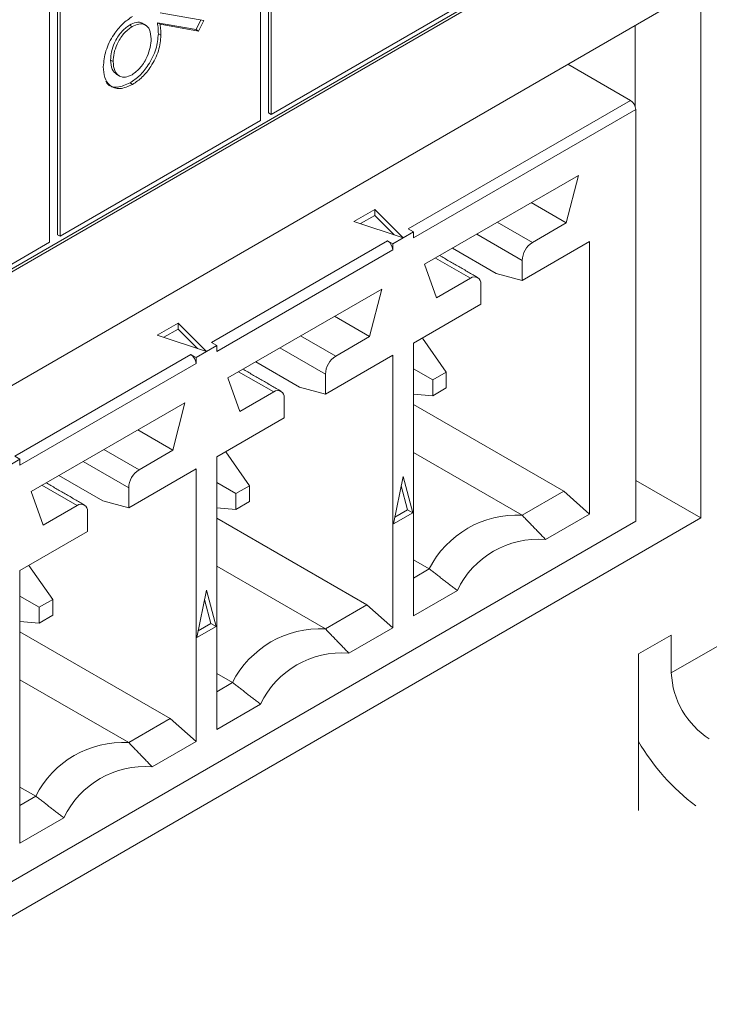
# Model space of a CAD drawing. Header units: inches. Extents: x 0.2 to 16.3, y 0.2 to 11.5.
# Tile 32 of 71: x 4.084 to 4.332, y 1.507 to 1.86. Entities that reach past the tile are written whole.
import ezdxf

# ---------------------------------------------------------------- set-up
doc = ezdxf.new("R2010")
doc.units = ezdxf.units.IN
doc.header["$MEASUREMENT"] = 0

msp = doc.modelspace()

# ---------------------------------------------------------------- linework, layer by layer
at = {"color": 7, "linetype": 'Continuous', "lineweight": 15}
for p, q in [((4.1737538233, 1.9824823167), (4.1737538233, 1.8269789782)), ((4.1746816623, 1.9819466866), (4.1746816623, 1.8264433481)), ((4.1709192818, 1.824271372), (4.1709192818, 1.9797747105)), ((4.0979058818, 1.9386962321), (4.0979058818, 1.7831928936)), ((4.0988337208, 1.938160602), (4.0988337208, 1.7826572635)), ((4.0950713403, 1.7804852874), (4.0950713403, 1.9359886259)), ((3.7172368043, 1.5596442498), (4.3249723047, 1.9104824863)), ((3.7172369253, 1.5607155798), (4.3240444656, 1.9110181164)), ((2.9597207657, 1.081464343), (4.3291508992, 1.8720195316)), ((4.3291508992, 1.8720195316), (4.3291508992, 1.6814933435)), ((4.1746816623, 1.8264433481), (4.2467672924, 1.8680574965)), ((4.134834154, 1.8629345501), (4.1505196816, 1.8601421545)), ((4.149425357, 1.8603369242), (4.1477257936, 1.8568573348)), ((4.1505196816, 1.8601421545), (4.1486536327, 1.8563217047)), ((4.1237981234, 1.8585094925), (4.1247259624, 1.8579738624)), ((4.1477257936, 1.8568573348), (4.1338374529, 1.8593275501)), ((4.1338374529, 1.8593275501), (4.134765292, 1.85879192)), ((4.1486536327, 1.8563217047), (4.134765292, 1.85879192)), ((4.1477257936, 1.8568573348), (4.1486536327, 1.8563217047)), ((4.3055807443, 1.8584126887), (4.3055807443, 1.8292076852)), ((4.1341679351, 1.8554075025), (4.1350957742, 1.8548718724)), ((4.1169813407, 1.8459232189), (4.1179091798, 1.8453875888)), ((4.3038954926, 1.8314257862), (4.2813642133, 1.8444328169)), ((4.1239840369, 1.8377525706), (4.1249118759, 1.8372169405)), ((4.2239980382, 1.7853019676), (4.3038954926, 1.8314257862)), ((4.3057514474, 1.8282112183), (4.225853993, 1.7820873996)), ((4.3057514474, 1.6803337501), (4.3057514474, 1.8282112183)), ((4.1737538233, 1.8269789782), (4.1746816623, 1.8264433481)), ((4.0988337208, 1.7826572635), (4.1709192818, 1.824271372)), ((4.229844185, 1.772603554), (4.2851507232, 1.8045313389)), ((4.2851507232, 1.8045313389), (4.2807893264, 1.7874401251)), ((4.2807893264, 1.7874401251), (4.2681669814, 1.7947268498)), ((4.2044910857, 1.7879712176), (4.2119505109, 1.7922774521)), ((4.2119505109, 1.790134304), (4.2068446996, 1.7871867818)), ((4.2119505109, 1.7922774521), (4.222140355, 1.7820887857)), ((4.2119505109, 1.7922774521), (4.2119505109, 1.790134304)), ((4.2189251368, 1.7831603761), (4.2119505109, 1.790134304)), ((4.222140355, 1.7820887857), (4.2044910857, 1.7879712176)), ((4.2686329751, 1.7804224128), (4.25601063, 1.7877091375)), ((4.2807893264, 1.7874401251), (4.2686329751, 1.7804224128)), ((4.0979058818, 1.7831928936), (4.0988337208, 1.7826572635)), ((4.225853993, 1.7842305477), (4.2184302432, 1.7799449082)), ((4.225853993, 1.7842305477), (4.2239980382, 1.7853019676)), ((4.225853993, 1.7820873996), (4.225853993, 1.7842305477)), ((4.2485863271, 1.7834231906), (4.2649211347, 1.7739933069)), ((4.0229857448, 1.7388711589), (4.0950713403, 1.7804852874)), ((4.1532873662, 1.7444815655), (4.2165742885, 1.7810163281)), ((4.2165742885, 1.7810163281), (4.2184302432, 1.7799449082)), ((4.2184302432, 1.7799449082), (4.2184302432, 1.7778017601)), ((4.2649211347, 1.7667917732), (4.2891409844, 1.7807735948)), ((4.2891409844, 1.7807735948), (4.2891409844, 1.6828755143)), ((4.2184302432, 1.7778017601), (4.1551433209, 1.7412669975)), ((4.2398621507, 1.7783867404), (4.2556414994, 1.7692775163)), ((4.234205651, 1.7605479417), (4.229844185, 1.772603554)), ((4.2337395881, 1.7748523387), (4.2463619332, 1.767565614)), ((4.2649211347, 1.7739933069), (4.2649211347, 1.7667917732)), ((4.2649211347, 1.7667917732), (4.2556414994, 1.7692775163)), ((4.2463619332, 1.767565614), (4.234205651, 1.7605479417)), ((4.2500737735, 1.758220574), (4.2500737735, 1.7654221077)), ((4.1591335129, 1.7317831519), (4.2144400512, 1.7637109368)), ((4.2144400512, 1.7637109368), (4.2100785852, 1.7466196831)), ((4.225853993, 1.7442387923), (4.2500737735, 1.758220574)), ((4.1337804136, 1.7471508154), (4.1412398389, 1.75145705)), ((4.1412398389, 1.75145705), (4.1514296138, 1.7412683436)), ((4.1412398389, 1.75145705), (4.1412398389, 1.7493139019)), ((4.2100785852, 1.7466196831), (4.1974562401, 1.7539064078)), ((4.1514296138, 1.7412683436), (4.1337804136, 1.7471508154)), ((4.1412398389, 1.7493139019), (4.1361340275, 1.7463663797)), ((4.1482144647, 1.742339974), (4.1412398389, 1.7493139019)), ((4.197922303, 1.7396020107), (4.1852999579, 1.7468887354)), ((4.1551433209, 1.7434101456), (4.1477195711, 1.7391245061)), ((4.1551433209, 1.7434101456), (4.1532873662, 1.7444815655)), ((4.1551433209, 1.7412669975), (4.1551433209, 1.7434101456)), ((4.2100785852, 1.7466196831), (4.197922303, 1.7396020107)), ((4.225853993, 1.6463407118), (4.225853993, 1.7442387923)), ((4.2290811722, 1.7461018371), (4.2376771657, 1.7338735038)), ((4.0825766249, 1.7036611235), (4.1458636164, 1.740195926)), ((4.1458636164, 1.740195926), (4.1477195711, 1.7391245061)), ((4.1778756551, 1.7426027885), (4.1942104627, 1.7331729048)), ((4.1942104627, 1.7259713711), (4.2184302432, 1.7399531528)), ((4.2184302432, 1.7399531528), (4.2184302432, 1.6420550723)), ((4.1477195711, 1.736981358), (4.0844325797, 1.7004465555)), ((4.1477195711, 1.7391245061), (4.1477195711, 1.736981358)), ((4.1691514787, 1.7375663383), (4.1849308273, 1.7284571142)), ((4.163028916, 1.7340319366), (4.1756512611, 1.7267452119)), ((4.1942104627, 1.7331729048), (4.1942104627, 1.7259713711)), ((4.2258540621, 1.7350399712), (4.2327756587, 1.7310439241)), ((4.2376771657, 1.7338735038), (4.2327756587, 1.7310439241)), ((4.2376771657, 1.7282134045), (4.2376771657, 1.7338735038)), ((4.1634949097, 1.7197274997), (4.1591335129, 1.7317831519)), ((4.2327756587, 1.7310439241), (4.2327756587, 1.7253838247)), ((4.1756512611, 1.7267452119), (4.1634949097, 1.7197274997)), ((4.1942104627, 1.7259713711), (4.1849308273, 1.7284571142)), ((4.2327756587, 1.7253838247), (4.2258540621, 1.7260017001)), ((4.2327756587, 1.7253838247), (4.2376771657, 1.7282134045)), ((4.0884228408, 1.6909627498), (4.1437293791, 1.7228905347)), ((4.1437293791, 1.7228905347), (4.1393679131, 1.705799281)), ((4.1793631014, 1.7174001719), (4.1793631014, 1.7246017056)), ((4.2258540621, 1.7222815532), (4.2798613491, 1.6911038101)), ((4.1551433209, 1.7034183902), (4.1793631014, 1.7174001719)), ((4.1393679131, 1.705799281), (4.1267455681, 1.7130860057)), ((4.1272116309, 1.6987816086), (4.1145892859, 1.7060683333)), ((4.1393679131, 1.705799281), (4.1272116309, 1.6987816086)), ((4.1583705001, 1.705281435), (4.1669664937, 1.6930531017)), ((4.225853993, 1.7050319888), (4.2649211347, 1.6824790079)), ((4.0844325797, 1.7025897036), (4.077008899, 1.698304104)), ((4.0844325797, 1.7025897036), (4.0825766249, 1.7036611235)), ((4.0844325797, 1.7004465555), (4.0844325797, 1.7025897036)), ((4.107164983, 1.7017823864), (4.1234997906, 1.6923525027)), ((4.1551433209, 1.6055203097), (4.1551433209, 1.7034183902)), ((4.1234997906, 1.685150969), (4.1477195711, 1.6991327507)), ((4.1477195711, 1.6991327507), (4.1477195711, 1.6012346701)), ((4.0984408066, 1.6967459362), (4.1142201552, 1.6876367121)), ((4.15514339, 1.6942195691), (4.1620649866, 1.690223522)), ((4.2186610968, 1.6793500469), (4.2221421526, 1.6963616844)), ((4.2221421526, 1.6963616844), (4.2256231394, 1.6833691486)), ((4.3057515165, 1.6950015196), (4.3291508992, 1.6814933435)), ((4.0927842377, 1.6789070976), (4.0884228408, 1.6909627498)), ((4.092318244, 1.6932115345), (4.104940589, 1.6859248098)), ((4.1234997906, 1.6923525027), (4.1234997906, 1.685150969)), ((4.1669664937, 1.6930531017), (4.1620649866, 1.690223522)), ((4.1669664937, 1.6873930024), (4.1669664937, 1.6930531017)), ((4.2237671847, 1.6844405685), (4.2214627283, 1.6930417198)), ((4.2798613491, 1.6911038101), (4.2649211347, 1.6824790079)), ((4.2798613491, 1.6911038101), (4.2891409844, 1.6828755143)), ((4.318544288, 1.625833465), (4.4340384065, 1.6925068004)), ((4.1234997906, 1.685150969), (4.1142201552, 1.6876367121)), ((4.1620649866, 1.690223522), (4.1620649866, 1.6845634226)), ((4.1620649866, 1.6845634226), (4.1669664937, 1.6873930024)), ((4.104940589, 1.6859248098), (4.0927842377, 1.6789070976)), ((4.1086524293, 1.6765797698), (4.1086524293, 1.6837813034)), ((4.1620649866, 1.6845634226), (4.15514339, 1.685181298)), ((4.2256231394, 1.6833691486), (4.2186610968, 1.6793500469)), ((4.2191582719, 1.6817798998), (4.2237671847, 1.6844405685)), ((4.2237671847, 1.6844405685), (4.2256231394, 1.6833691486)), ((4.3291508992, 1.6814933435), (2.9597207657, 0.8909381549)), ((4.3057514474, 1.6803337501), (3.7161357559, 1.3399558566)), ((4.1551433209, 1.6814611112), (4.2091506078, 1.6502833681)), ((4.2891409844, 1.6828755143), (4.273350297, 1.6737597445)), ((4.0844325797, 1.6625979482), (4.1086524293, 1.6765797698)), ((4.225853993, 1.6664615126), (4.2315145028, 1.6631937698)), ((4.0844325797, 1.5646998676), (4.0844325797, 1.6625979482)), ((4.0962558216, 1.6522326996), (4.087659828, 1.6644610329)), ((4.1551433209, 1.6642115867), (4.1942104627, 1.6416586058)), ((4.2258539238, 1.6599259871), (4.2315145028, 1.6631937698)), ((4.1479503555, 1.6385296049), (4.1514314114, 1.6555412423)), ((4.1514314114, 1.6555412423), (4.1549124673, 1.6425487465)), ((4.2416446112, 1.6554564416), (4.225853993, 1.6463407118)), ((4.0913543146, 1.6494031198), (4.0844326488, 1.6533991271)), ((4.0962558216, 1.6522326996), (4.0913543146, 1.6494031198)), ((4.0962558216, 1.6465726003), (4.0962558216, 1.6522326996)), ((4.1530565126, 1.6436201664), (4.1507520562, 1.6522213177)), ((4.0913543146, 1.6494031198), (4.0913543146, 1.6437430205)), ((4.2091506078, 1.6502833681), (4.1942104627, 1.6416586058)), ((4.2091506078, 1.6502833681), (4.2184302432, 1.6420550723)), ((4.0844326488, 1.6443608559), (4.0913543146, 1.6437430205)), ((4.0913543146, 1.6437430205), (4.0962558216, 1.6465726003)), ((4.1549124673, 1.6425487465), (4.1479503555, 1.6385296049)), ((4.1484475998, 1.6409594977), (4.1530565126, 1.6436201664)), ((4.1530565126, 1.6436201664), (4.1549124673, 1.6425487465)), ((4.2184302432, 1.6420550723), (4.202639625, 1.6329393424)), ((4.0844326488, 1.6406407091), (4.1384399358, 1.609462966)), ((4.3067592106, 1.6326390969), (4.318544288, 1.6394424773)), ((4.318544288, 1.6394424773), (4.318544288, 1.625833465)), ((4.3067592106, 1.5763985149), (4.3067592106, 1.6326390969)), ((4.0844326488, 1.6233911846), (4.1234997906, 1.6008382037)), ((4.1551433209, 1.6256411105), (4.1608038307, 1.6223733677)), ((4.1551432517, 1.619105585), (4.1608038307, 1.6223733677)), ((4.1709339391, 1.6146360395), (4.1551433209, 1.6055203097)), ((4.1384399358, 1.609462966), (4.1234997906, 1.6008382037)), ((4.1384399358, 1.609462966), (4.1477195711, 1.6012346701)), ((4.1477195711, 1.6012346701), (4.1319289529, 1.5921189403)), ((4.0844326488, 1.5848207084), (4.0900931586, 1.5815529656)), ((4.0844325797, 1.5782851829), (4.0900931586, 1.5815529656)), ((4.100223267, 1.5738156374), (4.0844325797, 1.5646998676))]:
    msp.add_line(p, q, dxfattribs=at)
for centre, radius, start, end in [((4.3017223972, 1.8280280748), 0.0040332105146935, 2.602631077, 57.3979852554), ((4.214401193, 1.7776186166), 0.0040332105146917, 2.602631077, 57.3979852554), ((4.2729801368, 1.7736265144), 0.0080673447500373, 122.6060035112, 177.3940733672), ((4.2478108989, 1.7657891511), 0.002292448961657, 350.7867331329, 129.2022840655), ((4.1436905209, 1.7367982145), 0.0040332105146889, 2.602631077, 57.3979852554), ((4.2022694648, 1.7328061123), 0.0080673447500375, 122.6060035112, 177.3940733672), ((4.1771002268, 1.724968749), 0.0022924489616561, 350.7867331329, 129.2022840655), ((4.1315587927, 1.6919857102), 0.0080673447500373, 122.6060035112, 177.3940733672), ((4.1063895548, 1.6841483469), 0.0022924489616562, 350.7867331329, 129.2022840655), ((4.2630617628, 1.6471231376), 0.0354047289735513, 86.9895773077, 153.0050461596), ((4.2706840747, 1.6417657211), 0.0321049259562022, 85.2362628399, 154.7583606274), ((4.1923510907, 1.6063027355), 0.0354047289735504, 86.9895773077, 153.0050461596), ((4.1999734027, 1.600945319), 0.0321049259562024, 85.2362628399, 154.7583606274), ((4.3482253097, 1.6271842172), 0.029711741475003, 182.605673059, 237.39441074), ((4.1216404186, 1.5654823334), 0.0354047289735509, 86.9895773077, 153.0050461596), ((4.3746161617, 1.6409139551), 0.07860021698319, 210.3088505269, 233.0073511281), ((4.1292627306, 1.5601249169), 0.0321049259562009, 85.2362628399, 154.7583606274)]:
    msp.add_arc(centre, radius, start, end, dxfattribs=at)
for points, knots in [([(4.114383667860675, 1.843543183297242), (4.114568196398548, 1.845425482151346), (4.114937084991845, 1.849188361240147), (4.117729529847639, 1.854809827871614), (4.121230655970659, 1.85910437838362), (4.123643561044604, 1.860773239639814), (4.124849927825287, 1.861607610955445)], [0, 0, 0, 0, 0.2796692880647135, 0.5590832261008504, 0.7795572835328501, 0.9999999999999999, 0.9999999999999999, 0.9999999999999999, 0.9999999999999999]), ([(4.123798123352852, 1.858509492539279), (4.122742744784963, 1.857729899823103), (4.120629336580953, 1.856168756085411), (4.118447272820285, 1.852431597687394), (4.117170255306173, 1.848904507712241), (4.117044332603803, 1.846917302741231), (4.116981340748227, 1.845923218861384)], [0, 0, 0, 0, 0.2790600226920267, 0.5588210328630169, 0.7793036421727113, 1, 1, 1, 1]), ([(4.124725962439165, 1.857973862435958), (4.123670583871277, 1.857194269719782), (4.121557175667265, 1.85563312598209), (4.119375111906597, 1.851895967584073), (4.118098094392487, 1.84836887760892), (4.117972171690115, 1.84638167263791), (4.117909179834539, 1.845387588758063)], [0, 0, 0, 0, 0.2790600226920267, 0.5588210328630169, 0.7793036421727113, 1, 1, 1, 1]), ([(4.128540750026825, 1.858918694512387), (4.128459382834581, 1.85900995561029), (4.127920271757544, 1.859614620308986), (4.126208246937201, 1.859600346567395), (4.124601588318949, 1.858873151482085), (4.123798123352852, 1.858509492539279)], [0, 0, 0, 0, 0.0816112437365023, 0.540728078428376, 1, 1, 1, 1]), ([(4.131570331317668, 1.853584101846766), (4.131480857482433, 1.85474186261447), (4.131302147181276, 1.857054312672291), (4.12949076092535, 1.858781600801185), (4.127184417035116, 1.85913321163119), (4.125545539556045, 1.858360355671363), (4.124725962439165, 1.857973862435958)], [0, 0, 0, 0, 0.2801282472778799, 0.5595133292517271, 0.7797194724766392, 1, 1, 1, 1]), ([(4.133837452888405, 1.859327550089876), (4.133941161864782, 1.858624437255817), (4.13412638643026, 1.857368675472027), (4.134155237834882, 1.856006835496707), (4.13416793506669, 1.855407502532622)], [0, 0, 0, 0, 0.5599094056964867, 1, 1, 1, 1]), ([(4.134765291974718, 1.858791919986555), (4.134869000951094, 1.858088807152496), (4.135054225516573, 1.856833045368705), (4.135083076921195, 1.855471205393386), (4.135095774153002, 1.854871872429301)], [0, 0, 0, 0, 0.5599094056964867, 1, 1, 1, 1]), ([(4.13416793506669, 1.855407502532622), (4.133995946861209, 1.853569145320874), (4.133651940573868, 1.849892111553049), (4.130895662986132, 1.844431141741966), (4.127533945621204, 1.840146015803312), (4.125167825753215, 1.838550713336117), (4.123984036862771, 1.837752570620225)], [0, 0, 0, 0, 0.279638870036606, 0.5593263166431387, 0.7795273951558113, 1, 1, 1, 1]), ([(4.124725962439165, 1.84067180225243), (4.125803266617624, 1.841477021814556), (4.127962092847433, 1.843090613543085), (4.130135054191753, 1.846949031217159), (4.131390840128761, 1.850545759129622), (4.131510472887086, 1.852570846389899), (4.131570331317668, 1.853584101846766)], [0, 0, 0, 0, 0.2787562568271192, 0.5586039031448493, 0.7791467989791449, 1, 1, 1, 1]), ([(4.135095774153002, 1.854871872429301), (4.134923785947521, 1.853033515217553), (4.13457977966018, 1.849356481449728), (4.131823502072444, 1.843895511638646), (4.128461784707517, 1.839610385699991), (4.126095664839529, 1.838015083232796), (4.124911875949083, 1.837216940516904)], [0, 0, 0, 0, 0.279638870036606, 0.5593263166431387, 0.7795273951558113, 1, 1, 1, 1]), ([(4.116981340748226, 1.845923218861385), (4.117074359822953, 1.844743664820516), (4.117257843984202, 1.842416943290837), (4.1186141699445, 1.841329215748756), (4.119282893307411, 1.840792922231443)], [0, 0, 0, 0, 0.5069596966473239, 1, 1, 1, 1]), ([(4.124911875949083, 1.837216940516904), (4.123338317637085, 1.836513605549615), (4.120192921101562, 1.835107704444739), (4.116709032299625, 1.836484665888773), (4.114731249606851, 1.839476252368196), (4.114499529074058, 1.842187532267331), (4.114383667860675, 1.843543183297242)], [0, 0, 0, 0, 0.2796324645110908, 0.5589592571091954, 0.7794778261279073, 0.9999999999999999, 0.9999999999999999, 0.9999999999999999, 0.9999999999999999]), ([(4.117909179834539, 1.845387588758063), (4.118014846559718, 1.844229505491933), (4.11822611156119, 1.84191408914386), (4.119987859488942, 1.840102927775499), (4.122236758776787, 1.839535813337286), (4.123896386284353, 1.84029321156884), (4.124725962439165, 1.84067180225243)], [0, 0, 0, 0, 0.2800173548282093, 0.5598533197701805, 0.7799896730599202, 1, 1, 1, 1]), ([(4.12398403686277, 1.837752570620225), (4.122432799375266, 1.837074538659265), (4.119332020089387, 1.835719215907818), (4.116272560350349, 1.836545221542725), (4.115411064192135, 1.838057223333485), (4.115239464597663, 1.838358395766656)], [0, 0, 0, 0, 0.4449650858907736, 0.8894437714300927, 1, 1, 1, 1])]:
    msp.add_open_spline(points, degree=3, knots=knots, dxfattribs=at)
for points in [[(4.129653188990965, 1.858412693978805), (4.128493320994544, 1.85908227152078)], [(4.119153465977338, 1.840841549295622), (4.12031333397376, 1.840171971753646)], [(4.248986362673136, 1.767825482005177), (4.235276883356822, 1.775739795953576)], [(4.178275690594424, 1.727005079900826), (4.164566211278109, 1.734919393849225)], [(4.107565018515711, 1.686184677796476), (4.093855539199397, 1.694098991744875)], [(4.264921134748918, 1.682479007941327), (4.273350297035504, 1.673759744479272)], [(4.231514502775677, 1.663193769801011), (4.241644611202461, 1.655456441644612)], [(4.194210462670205, 1.641658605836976), (4.202639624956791, 1.632939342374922)], [(4.160803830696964, 1.62237336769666), (4.170933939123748, 1.614636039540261)], [(4.123499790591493, 1.600838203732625), (4.131928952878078, 1.592118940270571)], [(4.090093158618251, 1.581552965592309), (4.100223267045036, 1.573815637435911)]]:
    msp.add_open_spline(points, degree=1, dxfattribs=at)

doc.saveas('drawing.dxf')
